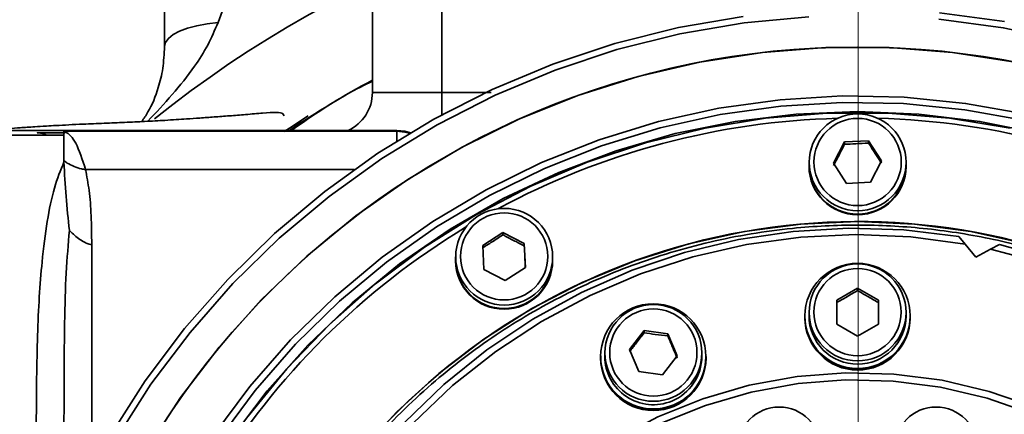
# Model space of a CAD drawing. Header units: millimetres. Extents: x -8713 to 3261, y -18743 to -8704.
# Tile 54 of 156: x -6888 to -6817, y -11182 to -11153. Entities that reach past the tile are written whole.
import ezdxf

# ---------------------------------------------------------------- set-up
doc = ezdxf.new("R2010")
doc.units = ezdxf.units.MM
doc.header["$LTSCALE"] = 10
doc.header["$PDSIZE"] = -1
doc.linetypes.add('CENTER', pattern=[50.8, 31.75, -6.35, 6.35, -6.35])
doc.layers.get('Defpoints').update_dxf_attribs({"true_color": 0x5e5e5e})
doc.layers.add('中心线层', color=1, linetype='CENTER')
doc.dimstyles.new('ISO-25', dxfattribs={"dimscale": 20, "dimtxt": 4, "dimasz": 3.05, "dimexe": 3, "dimexo": 0.625, "dimtad": 1, "dimdec": 0, "dimtxsty": 'Standard', "dimcen": 2.5, "dimclrd": 1, "dimclre": 1, "dimclrt": 4, "dimadec": 1, "dimazin": 2, "dimtfac": 1, "dimtdec": 0, "dimtmove": 0, "dimatfit": 0, "dimfxl": 1, "dimarcsym": 0})

# ---------------------------------------------------------------- blocks, each defined once
blk = doc.blocks.new('*D186')
at = {"color": 1, "lineweight": -2, "transparency": 16777216}
for p, q in [((-6921.466, -11200.686), (-6921.466, -11008.656)), ((-6734.252, -11200.686), (-6734.252, -11008.656)), ((-6860.466, -11068.656), (-6795.252, -11068.656))]:
    blk.add_line(p, q, dxfattribs=at)
at = {"color": 1, "lineweight": 20, "transparency": 16777216}
for points in [[(-6860.466, -11058.489), (-6860.466, -11078.822), (-6921.466, -11068.656)], [(-6795.252, -11058.489), (-6795.252, -11078.822), (-6734.252, -11068.656)]]:
    blk.add_solid(points, dxfattribs=at)
at = {"layer": 'Defpoints', "color": 0, "lineweight": 20, "transparency": 16777216}
for p in [(-6734.252, -11068.656), (-6921.466, -11213.186), (-6734.252, -11213.186)]:
    blk.add_point(p, dxfattribs=at)
at = {"color": 4, "lineweight": 20, "transparency": 16777216, "insert": (-6827.859, -11016.156), "char_height": 80, "attachment_point": 5}
blk.add_mtext('187', dxfattribs=at)

msp = doc.modelspace()

# ---------------------------------------------------------------- linework, layer by layer
at = {"linetype": 'Continuous', "lineweight": 35}
for p, q in [((-6872.859, -11150.41), (-6873.996, -11153.58)), ((-6862.859, -11158.637), (-6862.859, -11151.637)), ((-6857.859, -11151.63), (-6857.859, -11158.63)), ((-6857.859, -11160.247), (-6857.859, -11158.63)), ((-6857.859, -11158.63), (-6854.284, -11158.63)), ((-6898.858, -11161.367), (-6885.109, -11161.367)), ((-6885.109, -11161.702), (-6898.858, -11161.702)), ((-6861.109, -11161.367), (-6885.109, -11161.367)), ((-6885.109, -11161.429), (-6861.109, -11161.429)), ((-6885.109, -11161.432), (-6885.109, -11161.429)), ((-6861.109, -11161.369), (-6861.109, -11161.367)), ((-6861.109, -11161.429), (-6861.109, -11161.369)), ((-6861.109, -11162.15), (-6861.109, -11161.429)), ((-6829.589, -11163.74), (-6828.798, -11162.202)), ((-6828.798, -11162.202), (-6827.068, -11162.117)), ((-6828.798, -11162.366), (-6828.798, -11162.202)), ((-6827.068, -11162.117), (-6826.129, -11163.57)), ((-6827.068, -11162.282), (-6827.068, -11162.117)), ((-6885.109, -11163.663), (-6885.109, -11163.551)), ((-6831.359, -11163.678), (-6831.359, -11163.921)), ((-6831.359, -11163.921), (-6831.359, -11163.968)), ((-6828.651, -11165.192), (-6829.589, -11163.74)), ((-6826.129, -11163.57), (-6826.921, -11165.107)), ((-6824.359, -11163.921), (-6824.359, -11163.678)), ((-6824.359, -11163.968), (-6824.359, -11163.921)), ((-6864.17, -11164.197), (-6883.556, -11164.197)), ((-6826.921, -11165.107), (-6828.651, -11165.192)), ((-6854.9, -11169.683), (-6853.444, -11168.746)), ((-6853.444, -11168.746), (-6851.904, -11169.536)), ((-6853.444, -11168.91), (-6853.444, -11168.746)), ((-6820.556, -11169.025), (-6820.085, -11169.578)), ((-6854.815, -11171.409), (-6854.9, -11169.683)), ((-6851.904, -11169.536), (-6851.819, -11171.262)), ((-6851.904, -11169.7), (-6851.904, -11169.536)), ((-6820.085, -11169.578), (-6819.331, -11170.516)), ((-6818.275, -11169.938), (-6817.614, -11169.609)), ((-6856.859, -11170.496), (-6856.859, -11170.738)), ((-6849.859, -11170.738), (-6849.859, -11170.496)), ((-6819.331, -11170.516), (-6818.275, -11169.938)), ((-6856.859, -11170.738), (-6856.859, -11170.785)), ((-6849.859, -11170.785), (-6849.859, -11170.738)), ((-6853.274, -11172.198), (-6854.815, -11171.409)), ((-6851.819, -11171.262), (-6853.274, -11172.198)), ((-6829.359, -11173.632), (-6827.859, -11172.768)), ((-6827.859, -11172.768), (-6826.359, -11173.632)), ((-6827.859, -11172.932), (-6827.859, -11172.768)), ((-6829.359, -11175.36), (-6829.359, -11173.632)), ((-6826.359, -11173.632), (-6826.359, -11175.36)), ((-6831.359, -11174.519), (-6831.359, -11174.762)), ((-6824.359, -11174.762), (-6824.359, -11174.519)), ((-6831.659, -11174.762), (-6831.659, -11174.816)), ((-6831.659, -11174.817), (-6831.659, -11174.816)), ((-6831.659, -11174.817), (-6831.659, -11174.823)), ((-6831.659, -11174.822), (-6831.659, -11174.882)), ((-6827.859, -11176.224), (-6829.359, -11175.36)), ((-6826.359, -11175.36), (-6827.859, -11176.224)), ((-6824.059, -11174.816), (-6824.059, -11174.762)), ((-6824.059, -11174.822), (-6824.059, -11174.816)), ((-6824.059, -11174.882), (-6824.059, -11174.822)), ((-6844.31, -11177.195), (-6843.256, -11175.824)), ((-6843.256, -11175.824), (-6841.538, -11176.049)), ((-6843.256, -11175.988), (-6843.256, -11175.824)), ((-6841.538, -11176.049), (-6840.875, -11177.646)), ((-6841.538, -11176.213), (-6841.538, -11176.049)), ((-6831.576, -11175.605), (-6831.576, -11175.611)), ((-6831.576, -11175.611), (-6831.576, -11175.605)), ((-6824.142, -11175.604), (-6824.142, -11175.61)), ((-6824.142, -11175.611), (-6824.142, -11175.605)), ((-6824.142, -11175.61), (-6824.142, -11175.61)), ((-6831.331, -11176.359), (-6831.331, -11176.365)), ((-6831.331, -11176.364), (-6831.331, -11176.359)), ((-6824.388, -11176.358), (-6824.388, -11176.364)), ((-6824.388, -11176.364), (-6824.388, -11176.359)), ((-6824.388, -11176.364), (-6824.388, -11176.364)), ((-6846.093, -11177.444), (-6846.093, -11177.687)), ((-6843.647, -11178.791), (-6844.31, -11177.195)), ((-6839.093, -11177.687), (-6839.093, -11177.444)), ((-6830.934, -11177.051), (-6830.934, -11177.045)), ((-6830.933, -11177.046), (-6830.933, -11177.052)), ((-6824.785, -11177.044), (-6824.785, -11177.05)), ((-6824.785, -11177.051), (-6824.785, -11177.045)), ((-6824.785, -11177.05), (-6824.785, -11177.05)), ((-6846.393, -11177.687), (-6846.393, -11177.741)), ((-6846.393, -11177.741), (-6846.393, -11177.806)), ((-6840.875, -11177.646), (-6841.93, -11179.017)), ((-6838.794, -11177.839), (-6838.794, -11177.84)), ((-6838.794, -11177.846), (-6838.794, -11177.84)), ((-6838.793, -11177.741), (-6838.793, -11177.687)), ((-6838.793, -11177.806), (-6838.793, -11177.741)), ((-6830.402, -11177.64), (-6830.402, -11177.634)), ((-6830.402, -11177.635), (-6830.402, -11177.641)), ((-6829.759, -11178.1), (-6829.759, -11178.106)), ((-6829.759, -11178.106), (-6829.759, -11178.1)), ((-6825.959, -11178.1), (-6825.959, -11178.106)), ((-6825.959, -11178.106), (-6825.959, -11178.1)), ((-6825.959, -11178.106), (-6825.959, -11178.104)), ((-6825.317, -11177.64), (-6825.317, -11177.634)), ((-6825.316, -11177.64), (-6825.317, -11177.639)), ((-6825.316, -11177.634), (-6825.316, -11177.64)), ((-6846.329, -11178.437), (-6846.329, -11178.431)), ((-6846.329, -11178.432), (-6846.329, -11178.438)), ((-6841.93, -11179.017), (-6843.647, -11178.791)), ((-6838.898, -11178.625), (-6838.898, -11178.631)), ((-6838.898, -11178.632), (-6838.898, -11178.626)), ((-6838.898, -11178.631), (-6838.898, -11178.631)), ((-6829.034, -11178.428), (-6829.034, -11178.422)), ((-6829.033, -11178.423), (-6829.033, -11178.429)), ((-6828.257, -11178.593), (-6828.257, -11178.587)), ((-6828.256, -11178.587), (-6828.256, -11178.593)), ((-6827.461, -11178.593), (-6827.462, -11178.587)), ((-6827.462, -11178.593), (-6827.462, -11178.587)), ((-6827.461, -11178.587), (-6827.461, -11178.593)), ((-6826.685, -11178.428), (-6826.685, -11178.422)), ((-6826.684, -11178.428), (-6826.685, -11178.426)), ((-6826.684, -11178.422), (-6826.684, -11178.428)), ((-6846.103, -11179.197), (-6846.103, -11179.191)), ((-6846.103, -11179.192), (-6846.103, -11179.198)), ((-6839.163, -11179.372), (-6839.163, -11179.378)), ((-6839.163, -11179.379), (-6839.163, -11179.373)), ((-6839.163, -11179.378), (-6839.163, -11179.378)), ((-6845.724, -11179.894), (-6845.724, -11179.888)), ((-6845.724, -11179.889), (-6845.724, -11179.895)), ((-6839.578, -11180.055), (-6839.578, -11180.049)), ((-6839.577, -11180.054), (-6839.578, -11180.054)), ((-6839.577, -11180.048), (-6839.577, -11180.054)), ((-6845.208, -11180.491), (-6845.208, -11180.497)), ((-6845.208, -11180.497), (-6845.208, -11180.491)), ((-6844.578, -11180.979), (-6844.578, -11180.973)), ((-6844.578, -11180.974), (-6844.578, -11180.98)), ((-6840.779, -11181.072), (-6840.779, -11181.078)), ((-6840.779, -11181.079), (-6840.779, -11181.073)), ((-6840.779, -11181.078), (-6840.779, -11181.077)), ((-6840.125, -11180.63), (-6840.125, -11180.624)), ((-6840.124, -11180.629), (-6840.125, -11180.628)), ((-6840.124, -11180.623), (-6840.124, -11180.629)), ((-6843.861, -11181.321), (-6843.861, -11181.315)), ((-6843.86, -11181.315), (-6843.86, -11181.321)), ((-6843.089, -11181.506), (-6843.089, -11181.5)), ((-6843.088, -11181.5), (-6843.088, -11181.506)), ((-6842.295, -11181.526), (-6842.295, -11181.52)), ((-6842.294, -11181.52), (-6842.294, -11181.526)), ((-6842.294, -11181.526), (-6842.294, -11181.52)), ((-6841.513, -11181.376), (-6841.513, -11181.382)), ((-6841.513, -11181.382), (-6841.513, -11181.376)), ((-6841.513, -11181.382), (-6841.513, -11181.379))]:
    msp.add_line(p, q, dxfattribs=at)
at = {"linetype": 'Continuous', "lineweight": 35, "flags": 128}
for points in [[(-6890.359, -11214.954), (-6890.18, -11210.238), (-6889.644, -11205.549), (-6888.755, -11200.913), (-6887.516, -11196.358), (-6885.936, -11191.91), (-6884.022, -11187.593), (-6881.788, -11183.434), (-6879.244, -11179.454), (-6876.406, -11175.678), (-6873.29, -11172.128), (-6869.914, -11168.822), (-6866.297, -11165.781), (-6862.459, -11163.021), (-6858.424, -11160.559), (-6854.213, -11158.408), (-6849.852, -11156.581), (-6845.364, -11155.089), (-6840.777, -11153.939), (-6836.115, -11153.139)], [(-6831.378, -11153.158), (-6836.049, -11153.601), (-6840.673, -11154.394), (-6845.224, -11155.534), (-6849.676, -11157.015), (-6854.003, -11158.827), (-6858.179, -11160.961), (-6862.183, -11163.403), (-6865.989, -11166.141), (-6869.577, -11169.158), (-6872.927, -11172.437), (-6876.018, -11175.959), (-6878.833, -11179.705), (-6881.356, -11183.652), (-6883.573, -11187.779), (-6885.471, -11192.061), (-6887.039, -11196.474), (-6888.267, -11200.992), (-6889.15, -11205.591), (-6889.682, -11210.242), (-6889.859, -11214.921)], [(-6812.759, -11154.921), (-6817.35, -11153.954), (-6822.001, -11153.335)], [(-6821.954, -11152.872), (-6817.265, -11153.495)], [(-6873.996, -11153.58), (-6874.792, -11153.672), (-6875.535, -11153.809), (-6876.202, -11153.989), (-6876.776, -11154.206), (-6877.24, -11154.454), (-6877.581, -11154.726), (-6877.789, -11155.014), (-6877.859, -11155.311)], [(-6816.492, -11156.436), (-6821.012, -11155.739), (-6825.572, -11155.39), (-6830.146, -11155.39), (-6834.707, -11155.739), (-6839.227, -11156.436), (-6843.681, -11157.476), (-6848.041, -11158.853), (-6852.284, -11160.559), (-6856.383, -11162.584), (-6860.314, -11164.916), (-6864.055, -11167.542), (-6867.584, -11170.445), (-6870.88, -11173.61), (-6873.923, -11177.017), (-6876.696, -11180.647), (-6879.182, -11184.477)], [(-6815.664, -11160.208), (-6820.061, -11159.414), (-6824.509, -11158.972), (-6828.977, -11158.883), (-6833.438, -11159.149), (-6837.864, -11159.767), (-6842.227, -11160.735), (-6846.499, -11162.045), (-6850.653, -11163.69), (-6854.663, -11165.659), (-6858.503, -11167.94), (-6862.15, -11170.518), (-6865.58, -11173.377), (-6868.771, -11176.498), (-6871.704, -11179.863), (-6874.36, -11183.45)], [(-6815.772, -11160.662), (-6820.131, -11159.875), (-6824.538, -11159.436), (-6828.967, -11159.348), (-6833.389, -11159.612), (-6837.775, -11160.225), (-6842.099, -11161.184), (-6846.333, -11162.483), (-6850.45, -11164.113), (-6854.424, -11166.064), (-6858.231, -11168.325), (-6861.845, -11170.88), (-6865.244, -11173.713), (-6868.407, -11176.807), (-6871.314, -11180.142), (-6873.946, -11183.697)], [(-6873.123, -11183.713), (-6870.463, -11180.18), (-6867.526, -11176.872), (-6864.331, -11173.811), (-6860.9, -11171.016), (-6857.255, -11168.505), (-6853.419, -11166.296), (-6849.418, -11164.401), (-6845.276, -11162.834), (-6841.022, -11161.604), (-6836.682, -11160.72), (-6832.285, -11160.188), (-6827.859, -11160.01), (-6823.434, -11160.188), (-6819.037, -11160.72), (-6814.697, -11161.604)], [(-6816.858, -11161.199), (-6821.23, -11160.49), (-6825.645, -11160.135), (-6830.074, -11160.135), (-6834.489, -11160.49), (-6838.861, -11161.199), (-6843.161, -11162.257), (-6847.363, -11163.656), (-6851.437, -11165.388), (-6855.359, -11167.442), (-6859.103, -11169.804), (-6862.644, -11172.459), (-6865.959, -11175.39), (-6869.027, -11178.577), (-6871.829, -11182.001)], [(-6869.218, -11161.455), (-6868.839, -11161.201), (-6867.494, -11160.328)], [(-6860.112, -11161.538), (-6860.524, -11161.425), (-6861.109, -11161.367)], [(-6860.178, -11161.577), (-6860.524, -11161.487), (-6861.109, -11161.429)], [(-6815.695, -11169.557), (-6819.698, -11168.671), (-6823.763, -11168.137), (-6827.859, -11167.959), (-6831.956, -11168.137), (-6836.021, -11168.671), (-6840.024, -11169.557), (-6843.934, -11170.787), (-6847.722, -11172.352), (-6851.359, -11174.242), (-6854.817, -11176.44), (-6858.07, -11178.93), (-6861.093, -11181.694), (-6863.863, -11184.71)], [(-6860.572, -11182.498), (-6857.703, -11179.724), (-6854.598, -11177.216), (-6851.282, -11174.992), (-6847.782, -11173.07), (-6844.125, -11171.466), (-6840.34, -11170.191), (-6836.456, -11169.257), (-6832.505, -11168.67), (-6828.517, -11168.435), (-6824.523, -11168.553), (-6820.556, -11169.025)], [(-6820.085, -11169.578), (-6824.017, -11169.061), (-6827.98, -11168.896), (-6831.943, -11169.083), (-6835.872, -11169.621), (-6839.738, -11170.507), (-6843.51, -11171.732), (-6847.157, -11173.288), (-6850.651, -11175.162), (-6853.964, -11177.338), (-6857.07, -11179.801), (-6859.943, -11182.529)], [(-6817.614, -11169.609), (-6813.768, -11170.688)], [(-6814.443, -11170.961), (-6818.275, -11169.938)], [(-6849.859, -11170.738), (-6849.895, -11171.239), (-6850.246, -11172.334)], [(-6861.859, -11212.791), (-6861.679, -11209.303), (-6861.14, -11205.852), (-6860.249, -11202.474), (-6859.014, -11199.206), (-6857.449, -11196.081), (-6855.57, -11193.134), (-6853.398, -11190.396), (-6850.955, -11187.894), (-6848.267, -11185.657), (-6845.362, -11183.707), (-6842.272, -11182.065), (-6839.03, -11180.75), (-6835.669, -11179.773), (-6832.225, -11179.147), (-6828.735, -11178.878), (-6825.235, -11178.968), (-6821.764, -11179.416), (-6818.357, -11180.218), (-6815.051, -11181.366)], [(-6815.268, -11181.833), (-6818.518, -11180.705), (-6821.867, -11179.916), (-6825.28, -11179.475), (-6828.72, -11179.387), (-6832.151, -11179.652), (-6835.536, -11180.267), (-6838.84, -11181.227), (-6842.028, -11182.521), (-6845.065, -11184.134), (-6847.92, -11186.051), (-6850.562, -11188.25), (-6852.964, -11190.709), (-6855.1, -11193.402), (-6856.947, -11196.299), (-6858.485, -11199.37), (-6859.699, -11202.583), (-6860.575, -11205.903), (-6861.105, -11209.295), (-6861.282, -11212.724)]]:
    msp.add_lwpolyline(points, dxfattribs=at)
at = {"linetype": 'Continuous', "lineweight": 35}
for centre, radius in [((-6827.854, -11163.673), 3.496), ((-6827.856, -11163.649), 3.148), ((-6853.353, -11170.493), 3.494), ((-6853.354, -11170.468), 3.146), ((-6827.861, -11174.768), 3.797), ((-6827.858, -11174.514), 3.498), ((-6827.861, -11174.491), 3.148), ((-6842.598, -11177.692), 3.796), ((-6842.588, -11177.438), 3.496), ((-6842.591, -11177.415), 3.148), ((-6833.512, -11184.343), 2.995), ((-6822.197, -11184.343), 2.995)]:
    msp.add_circle(centre, radius, dxfattribs=at)
for centre, radius, start, end in [((-6828.359, -11222.818), 80, 54.44024, 128.88407), ((-6827.859, -11215.057), 59.707, 0.09876, 179.90124), ((-6827.859, -11222.369), 73.5, 118.43686, 123.90535), ((-6865.859, -11158.637), 3, 294.51445, 359.99998), ((-6827.862, -11215.072), 54.596, 91.50676, 118.36739), ((-6827.856, -11215.067), 54.592, 61.63147, 88.49437), ((-6808.495, -11160.033), 76.701, 182.71287, 186.40883), ((-6827.859, -11163.916), 3.5, 180.08825, 359.91175), ((-6827.86, -11163.916), 3.499, 180.08383, 302.83873), ((-6827.859, -11163.962), 3.5, 180.08825, 359.91175), ((-6827.849, -11163.92), 3.49, 302.72288, 359.98586), ((-6827.847, -11214.968), 47.012, 27.4175, 179.88067), ((-6827.94, -11214.939), 54.442, 121.18729, 148.56962), ((-6853.359, -11170.733), 3.5, 180.08875, 359.91125), ((-6853.359, -11170.732), 3.501, 180.10307, 332.77071), ((-6853.359, -11170.78), 3.5, 180.08875, 359.91125), ((-6827.859, -11174.876), 3.8, 180.09225, 359.90775), ((-6827.864, -11174.759), 3.496, 180.05534, 270.07187), ((-6827.856, -11174.758), 3.496, 269.93799, 359.93479), ((-6842.593, -11177.8), 3.8, 180.09197, 359.90803), ((-6842.594, -11177.681), 3.499, 180.09271, 292.52477), ((-6842.585, -11177.685), 3.492, 292.4107, 359.97172)]:
    msp.add_arc(centre, radius, start, end, dxfattribs=at)
for centre, major_axis, ratio, start_param, end_param in [((-6827.859, -11174.822), (-0.559, 3.779), 0.994596, 1.423195, 1.632635), ((-6827.859, -11174.816), (-0.001, 3.82), 0.994664, 1.570854, 1.780293), ((-6827.859, -11174.816), (3.788, -0.309), 0.990238, 6.154566, 6.364006), ((-6827.859, -11174.822), (3.8, 0), 0.9902, 6.073746, 6.283185), ((-6827.859, -11174.816), (-0.559, 3.779), 0.994596, 1.632695, 1.842134), ((-6827.859, -11174.822), (-1.089, 3.661), 0.9944, 1.489558, 1.698997), ((-6827.859, -11174.816), (3.75, -0.618), 0.990351, 6.026289, 6.235728), ((-6827.859, -11174.822), (3.788, -0.309), 0.990238, 5.945006, 6.154445), ((-6827.859, -11174.816), (-1.09, 3.661), 0.994399, 1.699063, 1.908503), ((-6827.859, -11174.822), (-1.57, 3.481), 0.994096, 1.563647, 1.773087), ((-6827.859, -11174.816), (3.688, -0.926), 0.990538, 5.898958, 6.108397), ((-6827.859, -11174.822), (3.75, -0.618), 0.990352, 5.816729, 6.026168), ((-6827.859, -11174.822), (-1.994, 3.256), 0.993712, 1.646856, 1.856296), ((-6827.859, -11174.816), (-1.571, 3.481), 0.994095, 1.773161, 1.9826), ((-6827.859, -11174.822), (3.687, -0.927), 0.990538, 5.689399, 5.898838), ((-6827.859, -11174.816), (3.598, -1.234), 0.990794, 5.7731, 5.98254), ((-6842.593, -11177.746), (-0.49, 3.789), 0.994612, 1.415302, 1.624742), ((-6842.593, -11177.74), (0.07, 3.82), 0.994663, 1.563223, 1.772663), ((-6842.593, -11177.74), (3.784, -0.348), 0.990248, 6.138497, 6.347936), ((-6842.593, -11177.746), (3.8, -0.039), 0.9902, 6.057644, 6.267083), ((-6827.859, -11174.822), (-2.358, 3), 0.993275, 1.739107, 1.948546), ((-6827.859, -11174.816), (-1.994, 3.255), 0.993711, 1.856378, 2.065818), ((-6827.859, -11174.816), (-2.358, 3), 0.993275, 1.948637, 2.158077), ((-6827.859, -11174.822), (-2.668, 2.725), 0.992814, 1.839483, 2.048922), ((-6827.859, -11174.822), (3.48, -1.54), 0.991112, 5.439756, 5.649196), ((-6827.859, -11174.816), (3.332, -1.843), 0.991484, 5.52828, 5.737719), ((-6827.859, -11174.816), (3.48, -1.539), 0.991111, 5.649311, 5.858751), ((-6827.859, -11174.822), (3.598, -1.234), 0.990794, 5.563543, 5.772983), ((-6842.593, -11177.746), (-1.025, 3.68), 0.994431, 1.480888, 1.690328), ((-6842.593, -11177.74), (-0.491, 3.789), 0.994612, 1.624801, 1.834241), ((-6842.593, -11177.74), (3.744, -0.657), 0.990371, 6.01031, 6.21975), ((-6842.593, -11177.746), (3.784, -0.348), 0.990248, 5.928936, 6.138376), ((-6827.859, -11174.822), (2.93, -2.438), 0.992349, 5.088346, 5.297786), ((-6827.859, -11174.816), (-2.669, 2.725), 0.992813, 2.04902, 2.25846), ((-6827.859, -11174.822), (3.15, -2.143), 0.991901, 5.20127, 5.41071), ((-6827.859, -11174.816), (2.931, -2.438), 0.992349, 5.29789, 5.507329), ((-6827.859, -11174.822), (3.332, -1.843), 0.991484, 5.318728, 5.528167), ((-6827.859, -11174.816), (3.15, -2.143), 0.991901, 5.410818, 5.620258), ((-6842.593, -11177.746), (-1.513, 3.506), 0.994139, 1.553899, 1.763339), ((-6842.593, -11177.74), (-1.026, 3.679), 0.99443, 1.690393, 1.899832), ((-6842.593, -11177.746), (3.744, -0.657), 0.990371, 5.80075, 6.01019), ((-6842.593, -11177.74), (3.678, -0.965), 0.990566, 5.883134, 6.092573), ((-6842.593, -11177.746), (-1.944, 3.286), 0.993763, 1.635948, 1.845388), ((-6842.593, -11177.74), (-1.514, 3.506), 0.994138, 1.763411, 1.972851), ((-6842.593, -11177.746), (3.678, -0.965), 0.990567, 5.673575, 5.883014), ((-6842.593, -11177.74), (3.585, -1.272), 0.99083, 5.757501, 5.96694), ((-6842.593, -11177.74), (-1.944, 3.285), 0.993763, 1.84547, 2.054909), ((-6842.593, -11177.746), (-2.316, 3.033), 0.993332, 1.727108, 1.936547), ((-6842.593, -11177.746), (-2.632, 2.76), 0.992872, 1.826533, 2.035972), ((-6842.593, -11177.74), (-2.316, 3.033), 0.993331, 1.936637, 2.146077), ((-6842.593, -11177.74), (3.311, -1.88), 0.991534, 5.513384, 5.722823), ((-6842.593, -11177.746), (3.463, -1.578), 0.991156, 5.424462, 5.633901), ((-6842.593, -11177.74), (3.463, -1.577), 0.991155, 5.634016, 5.843456), ((-6842.593, -11177.746), (3.585, -1.272), 0.99083, 5.547944, 5.757383), ((-6842.593, -11177.746), (2.9, -2.474), 0.992407, 5.074604, 5.284043), ((-6842.593, -11177.74), (-2.633, 2.76), 0.992872, 2.036069, 2.245509), ((-6842.593, -11177.746), (3.125, -2.18), 0.991956, 5.186885, 5.396325), ((-6842.593, -11177.74), (2.9, -2.474), 0.992407, 5.284146, 5.493586), ((-6842.593, -11177.746), (3.311, -1.881), 0.991534, 5.303832, 5.513272), ((-6842.593, -11177.74), (3.125, -2.18), 0.991955, 5.396433, 5.605873)]:
    msp.add_ellipse(centre, major_axis=major_axis, ratio=ratio, start_param=start_param, end_param=end_param, dxfattribs=at)
for points, knots in [([(-6877.859, -11155.311), (-6877.859, -11154.529), (-6877.859, -11152.939), (-6877.859, -11151.267), (-6877.859, -11150.418)], [0, 0, 0, 0, 0.491769, 1, 1, 1, 1]), ([(-6873.996, -11153.58), (-6874.232, -11154.13), (-6874.708, -11155.242), (-6876.296, -11157.734), (-6877.879, -11159.438), (-6879.061, -11160.711)], [0, 0, 0, 0, 0.199125, 0.401998, 1, 1, 1, 1]), ([(-6879.509, -11160.734), (-6879.351, -11160.508), (-6878.854, -11159.801), (-6878.348, -11158.507), (-6877.938, -11156.928), (-6877.885, -11155.849), (-6877.859, -11155.311)], [0, 0, 0, 0, 0.166748, 0.522209, 0.761555, 1, 1, 1, 1]), ([(-6862.859, -11157.813), (-6863.222, -11157.99), (-6865.275, -11158.99), (-6867.156, -11160.294), (-6868.705, -11161.367)], [0, 0, 0, 0, 0.176883, 1, 1, 1, 1]), ([(-6862.859, -11158.637), (-6862.835, -11158.637), (-6862.774, -11158.635), (-6862.175, -11158.633), (-6861.044, -11158.631), (-6859.546, -11158.63), (-6858.421, -11158.63), (-6857.859, -11158.63)], [0, 0, 0, 0, 0.141225, 0.355918, 0.570612, 0.785306, 1, 1, 1, 1]), ([(-6869.236, -11160.311), (-6869.251, -11160.258), (-6869.289, -11160.119), (-6869.688, -11160.05), (-6870.631, -11160.103), (-6871.984, -11160.224), (-6873.136, -11160.313), (-6874.244, -11160.397), (-6875.27, -11160.472), (-6876.428, -11160.553), (-6877.694, -11160.637), (-6879.18, -11160.72), (-6880.621, -11160.788), (-6882.168, -11160.849), (-6884.094, -11160.93), (-6885.337, -11160.997), (-6886.494, -11161.062), (-6887.338, -11161.114), (-6888.484, -11161.193), (-6889.945, -11161.305), (-6891.762, -11161.469), (-6893.115, -11161.604), (-6893.867, -11161.698), (-6893.903, -11161.702)], [0, 0, 0, 0, 0.045784, 0.119967, 0.182291, 0.236071, 0.285366, 0.330225, 0.370621, 0.406528, 0.461642, 0.50705, 0.545927, 0.578618, 0.609794, 0.660613, 0.681285, 0.710995, 0.752, 0.816257, 0.897168, 0.99514, 1, 1, 1, 1]), ([(-6886.994, -11161.539), (-6887.005, -11161.539), (-6887.043, -11161.539), (-6887.036, -11161.539), (-6887.011, -11161.539), (-6886.947, -11161.543), (-6886.852, -11161.553), (-6886.65, -11161.58), (-6886.487, -11161.653), (-6886.374, -11161.702)], [0, 0, 0, 0, 0.115395, 0.408442, 0.571234, 0.646751, 0.706959, 0.798868, 1, 1, 1, 1]), ([(-6886.994, -11161.539), (-6886.975, -11161.539), (-6886.908, -11161.541), (-6886.339, -11161.544), (-6885.607, -11161.546), (-6885.03, -11161.547), (-6885.023, -11161.547)], [0, 0, 0, 0, 0.154475, 0.561217, 0.9941, 1, 1, 1, 1]), ([(-6885.109, -11163.551), (-6885.109, -11163.005), (-6885.109, -11161.93), (-6885.109, -11161.596), (-6885.109, -11161.432)], [0, 0, 0, 0, 0.507738, 1, 1, 1, 1]), ([(-6885.109, -11161.432), (-6885.109, -11161.432), (-6885.109, -11161.432), (-6885.108, -11161.432), (-6885.107, -11161.432), (-6885.104, -11161.433), (-6885.093, -11161.436), (-6885.056, -11161.45), (-6884.767, -11161.583), (-6884.205, -11162.146), (-6883.781, -11163.486), (-6883.556, -11164.197)], [0, 0, 0, 0, 0.000013, 0.000093, 0.000304, 0.001092, 0.004132, 0.016075, 0.063416, 0.502904, 1, 1, 1, 1]), ([(-6828.798, -11162.366), (-6828.939, -11162.646), (-6829.204, -11163.168), (-6829.467, -11163.67), (-6829.589, -11163.904)], [0, 0, 0, 0, 0.534645, 1, 1, 1, 1]), ([(-6827.068, -11162.282), (-6827.377, -11162.301), (-6827.955, -11162.338), (-6828.53, -11162.358), (-6828.798, -11162.366)], [0, 0, 0, 0, 0.534645, 1, 1, 1, 1]), ([(-6826.129, -11163.734), (-6826.249, -11163.552), (-6826.514, -11163.151), (-6826.837, -11162.647), (-6827.024, -11162.351), (-6827.068, -11162.282)], [0, 0, 0, 0, 0.387524, 0.855175, 1, 1, 1, 1]), ([(-6887.109, -11182.487), (-6887.094, -11180.322), (-6887.063, -11175.992), (-6886.773, -11171.297), (-6886.335, -11167.873), (-6885.841, -11165.425), (-6885.353, -11164.25), (-6885.109, -11163.663)], [0, 0, 0, 0, 0.250127, 0.500055, 0.66664, 0.833293, 1, 1, 1, 1]), ([(-6885.109, -11163.551), (-6885.033, -11163.611), (-6884.814, -11163.784), (-6884.381, -11163.969), (-6883.943, -11164.146), (-6883.656, -11164.184), (-6883.556, -11164.197)], [0, 0, 0, 0, 0.17434, 0.5, 0.82566, 1, 1, 1, 1]), ([(-6883.556, -11164.197), (-6883.461, -11164.685), (-6883.265, -11165.694), (-6883.136, -11167.5), (-6883.118, -11168.912), (-6883.109, -11169.617)], [0, 0, 0, 0, 0.320204, 0.660702, 1, 1, 1, 1]), ([(-6874.61, -11214.831), (-6874.563, -11213.26), (-6874.467, -11210.084), (-6873.71, -11205.354), (-6872.491, -11200.692), (-6870.791, -11196.18), (-6868.649, -11191.898), (-6866.101, -11187.882), (-6862.906, -11183.828), (-6858.992, -11179.886), (-6854.351, -11176.275), (-6849.396, -11173.323), (-6844.119, -11170.993), (-6838.483, -11169.298), (-6832.998, -11168.387), (-6827.835, -11168.128), (-6823.079, -11168.372), (-6818.338, -11169.1), (-6813.666, -11170.324), (-6809.143, -11172.018), (-6804.852, -11174.156), (-6800.828, -11176.698), (-6796.762, -11179.884), (-6792.821, -11183.795), (-6789.165, -11188.407), (-6787.271, -11191.765), (-6786.338, -11193.419)], [0, 0, 0, 0, 0.037937, 0.076678, 0.115422, 0.154163, 0.192907, 0.23084, 0.268778, 0.317301, 0.3645, 0.410282, 0.456059, 0.503259, 0.551785, 0.589718, 0.627656, 0.666396, 0.705141, 0.743881, 0.782626, 0.820559, 0.858496, 0.907019, 0.954219, 1, 1, 1, 1]), ([(-6884.716, -11168.594), (-6884.803, -11169.585), (-6884.976, -11171.564), (-6885.077, -11175.35), (-6885.103, -11178.922), (-6885.109, -11181.851), (-6885.109, -11183.194), (-6885.109, -11183.784)], [0, 0, 0, 0, 0.251421, 0.5021, 0.781224, 0.903856, 1, 1, 1, 1]), ([(-6884.716, -11168.594), (-6884.591, -11168.719), (-6884.256, -11169.053), (-6883.77, -11169.384), (-6883.336, -11169.588), (-6883.171, -11169.609), (-6883.109, -11169.617)], [0, 0, 0, 0, 0.283958, 0.75841, 0.908564, 1, 1, 1, 1]), ([(-6853.444, -11168.91), (-6853.705, -11169.082), (-6854.191, -11169.404), (-6854.675, -11169.706), (-6854.9, -11169.847)], [0, 0, 0, 0, 0.5346453, 1, 1, 1, 1]), ([(-6851.904, -11169.7), (-6852.101, -11169.603), (-6852.535, -11169.388), (-6853.064, -11169.113), (-6853.372, -11168.949), (-6853.444, -11168.91)], [0, 0, 0, 0, 0.387524, 0.855175, 1, 1, 1, 1]), ([(-6883.109, -11169.617), (-6883.109, -11171.074), (-6883.109, -11173.989), (-6883.109, -11179.364), (-6883.109, -11183.42), (-6883.109, -11185.826), (-6883.109, -11186.062)], [0, 0, 0, 0, 0.321668, 0.643335, 0.965003, 1, 1, 1, 1]), ([(-6851.827, -11171.267), (-6851.839, -11171.016), (-6851.865, -11170.5), (-6851.891, -11169.971), (-6851.904, -11169.7)], [0, 0, 0, 0, 0.4869896, 1, 1, 1, 1]), ([(-6827.859, -11172.932), (-6828.127, -11173.091), (-6828.629, -11173.389), (-6829.127, -11173.667), (-6829.359, -11173.796)], [0, 0, 0, 0, 0.5346453, 1, 1, 1, 1]), ([(-6826.359, -11173.796), (-6826.627, -11173.646), (-6827.129, -11173.366), (-6827.627, -11173.07), (-6827.859, -11172.932)], [0, 0, 0, 0, 0.534645, 1, 1, 1, 1]), ([(-6843.256, -11175.988), (-6843.444, -11176.237), (-6843.796, -11176.704), (-6844.147, -11177.151), (-6844.31, -11177.359)], [0, 0, 0, 0, 0.5346453, 1, 1, 1, 1]), ([(-6841.538, -11176.213), (-6841.845, -11176.178), (-6842.419, -11176.111), (-6842.99, -11176.027), (-6843.256, -11175.988)], [0, 0, 0, 0, 0.534645, 1, 1, 1, 1]), ([(-6840.875, -11177.81), (-6840.96, -11177.61), (-6841.147, -11177.168), (-6841.375, -11176.615), (-6841.507, -11176.29), (-6841.538, -11176.213)], [0, 0, 0, 0, 0.387524, 0.855175, 1, 1, 1, 1])]:
    msp.add_open_spline(points, degree=3, knots=knots, dxfattribs=at)
at = {"layer": '中心线层', "color": 4, "linetype": 'CENTER', "lineweight": 20}
msp.add_line((-6827.826, -11086.655), (-6827.826, -12671.106), dxfattribs=at)

# ---------------------------------------------------------------- dimensions: what is measured, and where the dimension line sits
at = {"lineweight": 20}
dim = msp.add_linear_dim(base=(-6734.252, -11068.656), p1=(-6921.466, -11213.186), p2=(-6734.252, -11213.186), dimstyle='ISO-25', dxfattribs=at)
dim.commit()
dim.dimension.update_dxf_attribs({"geometry": '*D186', "text_midpoint": (-6827.859, -11016.156)})

doc.saveas('drawing.dxf')
